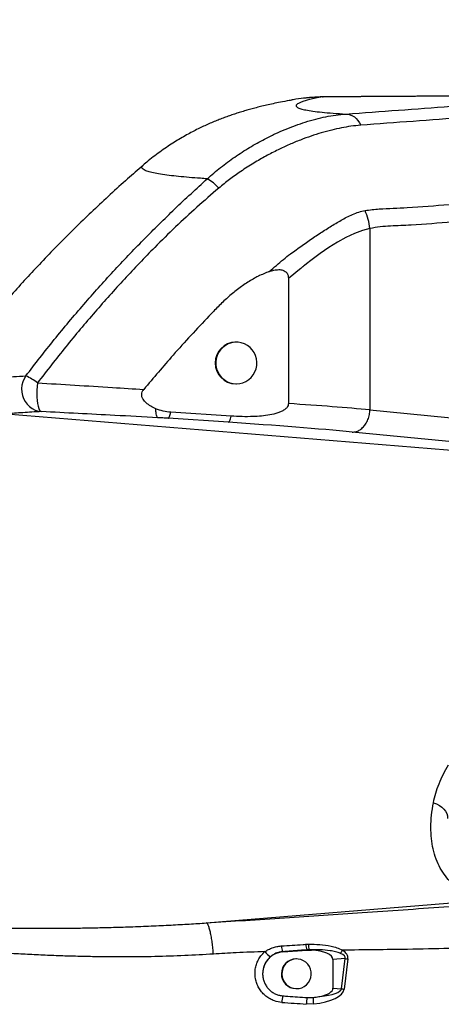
# Model space of a CAD drawing. Extents: x 0 to 16820, y 0 to 11880.
# Tile 25 of 77: x 7088 to 7371, y 6662 to 7325. Entities that reach past the tile are written whole.
import ezdxf

# ---------------------------------------------------------------- set-up
doc = ezdxf.new("R2010")
doc.units = 0
doc.header["$LTSCALE"] = 20
doc.layers.get('0').update_dxf_attribs({"linetype": 'CONTINUOUS'})
doc.styles.add('SLDTEXTSTYLE0', font='TXT', dxfattribs={"width": 0.605})
doc.dimstyles.new('SLDDIMSTYLE1', dxfattribs={"dimtxt": 100, "dimasz": 100, "dimexe": 0, "dimexo": 0.0625, "dimgap": 25, "dimtad": 1, "dimdec": 4, "dimlfac": 20, "dimzin": 12, "dimtxsty": 'SLDTEXTSTYLE0', "dimsah": 1, "dimcen": 0.09, "dimazin": 3, "dimtfac": 1, "dimtofl": 0, "dimtmove": 0, "dimatfit": 3, "dimtolj": 1, "dimtzin": 12})

# ---------------------------------------------------------------- blocks, each defined once
blk = doc.blocks.new('_D_2')
at = {"color": 7, "linetype": 'CONTINUOUS'}
for p, q in [((4317.75, 7120.33), (3817.21, 7208.59)), ((7831.16, 6507.87), (11826.43, 6507.87))]:
    blk.add_line(p, q, dxfattribs=at)
blk.add_arc((7791.16, 6507.87), 4005.26, 0, 170, dxfattribs=at)
for points in [[(3846.75, 7203.38), (3880.08, 7298.85), (3850.61, 7304.42)], [(11796.43, 6507.87), (11810.18, 6608.05), (11780.18, 6607.68)]]:
    blk.add_solid(points, dxfattribs=at)
at = {"color": 7, "linetype": 'CONTINUOUS', "insert": (8009.94, 10638.69), "char_height": 100, "attachment_point": 1, "rotation": 355, "style": 'SLDTEXTSTYLE0'}
blk.add_mtext('170°', dxfattribs=at)

msp = doc.modelspace()

# ---------------------------------------------------------------- linework, layer by layer
at = {"color": 8, "linetype": 'CONTINUOUS'}
for p, q in [((7291.1604916, 7272.8770471), (7291.5740286, 7272.8955841)), ((7323.1219922, 7184.2969156), (7323.1219922, 7062.3406864)), ((7078.6596214, 7059.615264), (7465.7964681, 7028.0331469)), ((7227.8914725, 7053.9702869), (7187.3035108, 7056.6346145)), ((7213.0198752, 6717.0889324), (7389.6138345, 6731.4952261)), ((7279.8487817, 6702.6945895), (7281.7471896, 6702.7632839)), ((7282.375065, 6698.9820397), (7280.797032, 6698.9221371)), ((7306.5270458, 6693.1422895), (7298.220632, 6692.5161428)), ((7303.9501582, 6672.7952308), (7306.5270458, 6693.1422895)), ((7308.2459544, 6692.8806103), (7305.669037, 6672.5335515)), ((7298.220632, 6673.2271409), (7303.9501582, 6672.7952308)), ((7285.1211702, 6662.5710076), (7280.276743, 6662.4789036))]:
    msp.add_line(p, q, dxfattribs=at)
at = {"color": 7, "linetype": 'CONTINUOUS'}
for p, q in [((7170.4564367, 7226.7901397), (7170.4666887, 7226.7981267)), ((7268.2804142, 7150.6804323), (7268.2804142, 7066.5698743)), ((7233.2779442, 7107.8716612), (7232.8086768, 7107.8716612)), ((7232.8086768, 7079.8716641), (7233.2779442, 7079.8716641)), ((7229.710785, 7058.0867625), (7189.1228234, 7060.7510901)), ((7264.5167981, 6697.6053512), (7280.9087311, 6698.7658835)), ((7280.9087311, 6698.7658835), (7283.6989437, 6698.7957901)), ((7273.7643992, 6692.8716398), (7273.4515344, 6692.8716398)), ((7298.220632, 6692.5161428), (7298.220632, 6673.2271409)), ((7273.2722436, 6672.8732831), (7273.4515344, 6672.8716439)), ((7273.4515344, 6672.8716439), (7273.7643992, 6672.8716439)), ((7280.9033667, 6666.8565071), (7284.9899803, 6666.9345147))]:
    msp.add_line(p, q, dxfattribs=at)
at = {"color": 8, "linetype": 'CONTINUOUS', "flags": 128}
for points in [[(7306.9847797, 7261.3676286), (7308.4387456, 7261.2604595), (7309.8787044, 7260.8911491), (7311.2792646, 7260.266254), (7312.6157199, 7259.3967414), (7313.8645564, 7258.2979894), (7315.0037204, 7256.9893098), (7316.0131847, 7255.4937697), (7316.8751274, 7253.8378334)], [(7323.1219922, 7184.2969156), (7318.0763994, 7183.0129719), (7312.6887058, 7181.0181237), (7306.9854354, 7178.3502198), (7301.2588297, 7175.1486755), (7298.3747994, 7173.3643508), (7295.4707419, 7171.4912749), (7292.54925, 7169.529388), (7289.612857, 7167.4786902), (7283.2832609, 7162.8459192), (7280.4272448, 7160.6424547), (7279.080597, 7159.5689154), (7278.428105, 7159.0392089), (7278.107134, 7158.776114), (7277.9479896, 7158.6450434), (7277.8687154, 7158.5795975), (7277.8291975, 7158.5469342), (7277.8094088, 7158.5305429), (7277.799574, 7158.522377), (7277.7946268, 7158.5183239), (7277.7921234, 7158.5162974), (7277.7909313, 7158.5152841), (7277.7902757, 7158.5147476), (7277.7899777, 7158.5145092), (7277.7898585, 7158.51439), (7277.7897392, 7158.5142708), (7277.7897392, 7158.5142708), (7277.7896796, 7158.5142708), (7277.7896796, 7158.5142708), (7277.7896796, 7158.5142112), (7277.3213659, 7158.1252909), (7276.5760099, 7157.5051046), (7274.650601, 7155.9070444), (7271.8916212, 7153.6316371), (7268.2785069, 7150.6788826)], [(7091.6938459, 7085.1861334), (7090.5157601, 7083.2502342), (7089.6345054, 7081.1458922), (7089.0707647, 7078.9228177), (7088.8379489, 7076.6334629), (7088.9414226, 7074.3318296), (7089.3788611, 7072.0722175), (7090.1398336, 7069.9079728), (7091.2065183, 7067.8900576), (7092.5536429, 7066.0661555), (7094.149438, 7064.4792414), (7095.9563528, 7063.1668067), (7097.9315911, 7062.1598459), (7100.028721, 7061.4820218), (7102.1981512, 7061.1493683)], [(7099.5310818, 7080.4855919), (7099.2805635, 7078.0702925), (7099.1338764, 7075.6017661), (7099.0949546, 7073.1471277), (7099.1648709, 7070.7731939), (7099.3417774, 7068.5445166), (7099.6207272, 7066.521833), (7099.9942695, 7064.7600985), (7100.452212, 7063.3072949), (7100.9820377, 7062.2028804), (7101.5693222, 7061.477015), (7102.1981512, 7061.1493683)], [(7227.8914725, 7053.9702869), (7228.1125461, 7054.0691114), (7228.3392225, 7054.2929864), (7228.5697137, 7054.6400643), (7228.8020526, 7055.1074839), (7229.0342723, 7055.6911922), (7229.2644058, 7056.3863612), (7229.4905459, 7057.1871496), (7229.710785, 7058.0867625)], [(7323.1219922, 7062.3406864), (7402.8194522, 7054.4856882), (7465.4388701, 7048.3139253)], [(7453.5716449, 7033.3504176), (7373.8742148, 7041.2054158), (7311.2547969, 7047.3771787)], [(7365.7802616, 6798.002342), (7367.8644274, 6797.1695161), (7369.7676336, 6796.1502171), (7371.4440142, 6794.9690318), (7372.8531872, 6793.6543918), (7373.9611779, 6792.2380364), (7374.7412537, 6790.7540596), (7375.1746093, 6789.2382837), (7375.2508138, 6787.7272463), (7375.2023851, 6787.2723437)]]:
    msp.add_lwpolyline(points, dxfattribs=at)
at = {"color": 7, "linetype": 'CONTINUOUS', "flags": 128}
for points in [[(7233.2779442, 7079.8716641), (7235.4960715, 7080.0529218), (7237.6567398, 7080.5921054), (7239.7039806, 7081.4752674), (7241.5848051, 7082.6794601), (7243.2505165, 7084.1735101), (7244.6579014, 7085.9187341), (7245.7705413, 7087.8699518), (7246.5596472, 7089.9766183), (7247.0047747, 7092.1841359), (7247.0944201, 7094.4353438), (7246.8261396, 7096.6720081), (7246.2070261, 7098.8361335), (7245.2530538, 7100.8716321), (7243.9889585, 7102.725873), (7242.4474035, 7104.3508148), (7240.6683837, 7105.7043171), (7238.6979734, 7106.7513323), (7236.5871345, 7107.4647999), (7234.3906437, 7107.8262425), (7232.1653043, 7107.8262425), (7229.9688135, 7107.4647999), (7227.8579746, 7106.7513323), (7225.8875643, 7105.7043171), (7224.1085445, 7104.3508148), (7222.5669895, 7102.725873), (7221.3028942, 7100.8716321), (7220.3489219, 7098.8361335), (7219.7298084, 7096.6720081), (7219.4615279, 7094.4353438), (7219.5511733, 7092.1841359), (7219.9963008, 7089.9766183), (7220.7854067, 7087.8699518), (7221.8980466, 7085.9187341), (7223.3054315, 7084.1735101), (7224.9711429, 7082.6794601), (7226.8519674, 7081.4752674), (7228.8992082, 7080.5921054), (7231.0598766, 7080.0529218), (7233.2779442, 7079.8716641)], [(7273.5851084, 6672.8732831), (7275.4572903, 6673.0196125), (7277.2682582, 6673.5220349), (7278.9525663, 6674.3623561), (7280.4493581, 6675.5102372), (7281.7045723, 6676.9241786), (7282.6727902, 6678.5530693), (7283.3190237, 6680.3380496), (7283.6199676, 6682.2145975), (7283.5646545, 6684.1148979), (7283.1551706, 6685.9702564), (7282.4062382, 6687.7136326), (7281.3450371, 6689.2819947), (7280.0097738, 6690.6186736), (7278.4488474, 6691.6753596), (7276.7185842, 6692.4138463), (7274.881569, 6692.8074605), (7273.0041419, 6692.8419715), (7271.1542522, 6692.5161279), (7269.398657, 6691.8417013), (7267.8008352, 6690.8430702), (7266.4186035, 6689.55634), (7265.3017913, 6688.0280024), (7264.4909297, 6686.313296), (7264.0151654, 6684.4742096), (7263.8917838, 6682.5772024), (7264.1252552, 6680.6908197), (7264.7070562, 6678.883279), (7265.6162654, 6677.2198773), (7266.8199216, 6675.7607407), (7268.2746326, 6674.5586193), (7269.9277078, 6673.65695), (7271.719483, 6673.0883217), (7273.5851084, 6672.8732831)]]:
    msp.add_lwpolyline(points, dxfattribs=at)
at = {"color": 7, "linetype": 'CONTINUOUS'}
for centre, radius, start, end in [((7791.1647235, 6507.8716374), 3487, 190, 170), ((7791.1647235, 6507.8716374), 1348, 190, 170), ((7232.9391272, 7093.8716626), 14.0006063, 90.5338601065, 269.4661398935), ((7265.6070921, 6683.0119337), 14.6340895, 94.2727072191, 165.200287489), ((7273.5478633, 6682.8707941), 10.0013096, 90.5518601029, 268.4208225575)]:
    msp.add_arc(centre, radius, start, end, dxfattribs=at)
at = {"color": 8, "linetype": 'CONTINUOUS'}
for centre, radius, start, end in [((7199.9266357, 7192.8965213), 28.4486474, 40.9446278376, 61.1892693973), ((7075.0542638, 7048.5590748), 40.2295552, 52.524022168, 65.5678192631), ((7273.056675, 6701.8738511), 9.5719608, 181.4926892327, 205.5617401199), ((7288.6720725, 6702.9070243), 8.8258478, 181.379220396, 206.840086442), ((7280.2300371, 6698.398765), 0.7716227, 28.4097985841, 42.7089621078), ((7290.9699977, 6702.3519791), 9.2319749, 177.4465018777, 201.4093729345), ((7335.4526857, 6679.4685147), 36.4106059, 147.9462786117, 151.9085849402), ((7265.7480711, 6707.9874278), 16.6967354, 217.6286839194, 234.9472014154), ((7263.7803331, 6697.2005927), 0.8403631, 28.7930339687, 40.2622392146), ((7316.0670982, 6750.0322183), 57.6842837, 260.4804627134, 262.2075307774), ((7313.4946918, 6729.713704), 57.7131763, 260.480761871, 262.2069360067), ((7285.7193733, 6662.7087069), 21.8644058, 165.9173133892, 177.6341501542), ((7302.4110844, 6661.5441761), 22.1540692, 166.1258356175, 177.581850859), ((7305.0102278, 6665.3527023), 20.0826402, 175.4824093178, 187.9617742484)]:
    msp.add_arc(centre, radius, start, end, dxfattribs=at)
for centre, major_axis, ratio, start_param, end_param in [((7206.1054006, 7065.1355196), (159.9997495, -8.7004091), 0.0325421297, 0.7522611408, 1.1734607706), ((7205.2085029, 7050.1720589), (144.9996637, -8.7024088), 0.0358855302, 0.752645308, 1.4158704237), ((7281.174946, 6691.5138923), (9.3841452, 0.5505719), 0.7977853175, 1.2520141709, 1.3959280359), ((7273.5232087, 6690.7342935), (34.7415976, 3.1295536), 0.3580889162, 6.2048422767, 6.715894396), ((7274.3043091, 6690.9959733), (32.2715509, 2.7366291), 0.2313926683, 6.2051691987, 6.716221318), ((7271.4848125, 6674.639279), (34.2142705, -1.7685456), 0.3641953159, 5.1410783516, 6.2560703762), ((7272.2659129, 6674.9009588), (31.7072665, -1.9084927), 0.2356538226, 5.2991406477, 6.2566962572), ((6241.9150289, 6744.9842973), (2700.4133156, -190.5514908), 0.0036865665, 5.1007651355, 5.1073364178)]:
    msp.add_ellipse(centre, major_axis=major_axis, ratio=ratio, start_param=start_param, end_param=end_param, dxfattribs=at)
at = {"color": 7, "linetype": 'CONTINUOUS'}
for centre, major_axis, start_param, end_param in [((7277.5500736, 6691.240644), (20.6637135, 1.4683596), 6.2574659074, 7.5262214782), ((7277.5500736, 6674.5026308), (20.6637135, -1.4683596), 5.3513490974, 6.3089047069)]:
    msp.add_ellipse(centre, major_axis=major_axis, ratio=0.3620199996, start_param=start_param, end_param=end_param, dxfattribs=at)
for points, knots in [([(7270.2342545, 7270.730803), (7269.7656534, 7270.6494326), (7267.3232858, 7270.2253267), (7263.2999959, 7269.4344562), (7258.2321336, 7268.3927181), (7253.7729094, 7267.4023149), (7249.6689941, 7266.4279782), (7245.8630772, 7265.4634183), (7242.2551923, 7264.490276), (7238.7755175, 7263.4932628), (7235.3733807, 7262.4592318), (7232.0106718, 7261.3760973), (7228.6567935, 7260.2323393), (7225.2869398, 7259.0161244), (7221.8798515, 7257.7149093), (7218.4166911, 7256.315579), (7214.8811795, 7254.8037197), (7211.2584586, 7253.1637268), (7207.5366014, 7251.3787724), (7203.7083049, 7249.4323271), (7199.7690202, 7247.3072302), (7195.7170597, 7244.9852216), (7191.5516626, 7242.4471935), (7187.2780477, 7239.6738237), (7182.906145, 7236.6506765), (7178.456339, 7233.3569098), (7174.2792399, 7230.0780609), (7171.6276441, 7227.8033873), (7170.4522644, 7226.7950869)], [0, 0, 0, 0, 0.0224153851, 0.1168298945, 0.1925119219, 0.2597132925, 0.3176835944, 0.3687569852, 0.4145343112, 0.4561559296, 0.4944685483, 0.5301250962, 0.5636493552, 0.5954741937, 0.6259674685, 0.6554498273, 0.6842056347, 0.7124908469, 0.7405381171, 0.7685433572, 0.7966423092, 0.8250129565, 0.8538045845, 0.8831380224, 0.913099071, 0.9437364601, 0.9750599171, 1, 1, 1, 1]), ([(7280.2362715, 7272.1527911), (7279.6460173, 7272.0988673), (7276.8813052, 7271.8462918), (7273.5114129, 7271.3755628), (7270.6647589, 7270.8003779), (7270.2375327, 7270.7140541)], [0, 0, 0, 0, 0.1874607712, 0.8780540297, 1, 1, 1, 1]), ([(7291.5222024, 7272.898624), (7290.3033869, 7272.8702415), (7287.9335114, 7272.8150545), (7284.3198814, 7272.5741363), (7281.836697, 7272.3755839), (7280.5375863, 7272.2205641), (7280.4326688, 7272.2080446)], [0, 0, 0, 0, 0.34678910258, 0.6742997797, 0.97369611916, 1, 1, 1, 1]), ([(7467.2610139, 7265.7534576), (7467.1456449, 7265.9669735), (7466.7321015, 7266.7323277), (7465.826485, 7267.8935884), (7464.6061837, 7269.1972347), (7463.3113994, 7270.2778472), (7462.0172136, 7271.1456351), (7460.778078, 7271.811648), (7459.6359381, 7272.3059581), (7458.6036365, 7272.6659811), (7457.6678764, 7272.9288133), (7456.7926725, 7273.1261323), (7455.9213536, 7273.2817209), (7454.96092, 7273.4142663), (7453.6829021, 7273.5436453), (7452.1066297, 7273.648085), (7450.1301867, 7273.7305972), (7448.0530992, 7273.7833494), (7445.8930943, 7273.8155688), (7443.5570418, 7273.8311734), (7440.8310477, 7273.8307176), (7437.4596507, 7273.8160278), (7432.2170356, 7273.7819545), (7412.2715641, 7273.6610994), (7378.1770652, 7273.4537478), (7340.54476, 7273.2227127), (7316.1793242, 7273.0753358), (7305.7505994, 7273.0139005), (7300.5023088, 7272.9882657), (7296.6922665, 7272.9581758), (7293.9279046, 7272.9301053), (7292.1896897, 7272.9037542), (7291.5760552, 7272.8944516)], [0, 0, 0, 0, 0.0024551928, 0.0088007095, 0.0149144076, 0.0207746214, 0.0263423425, 0.0315887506, 0.0365715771, 0.0414887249, 0.0466094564, 0.0522474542, 0.0588922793, 0.0672788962, 0.0788397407, 0.0978905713, 0.1159328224, 0.1329798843, 0.1480875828, 0.162942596, 0.1784025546, 0.1968723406, 0.2198407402, 0.2645523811, 0.5273136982, 0.7841836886, 0.887183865, 0.9307070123, 0.9577496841, 0.9756096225, 0.9913895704, 1, 1, 1, 1]), ([(7170.5366646, 7226.7167664), (7167.0509271, 7223.7470559), (7155.6170738, 7214.0058652), (7137.1225178, 7196.8037148), (7115.1872017, 7175.343856), (7094.431081, 7153.6107043), (7074.8941352, 7131.8519448), (7056.5455134, 7110.119349), (7039.3378046, 7088.4772331), (7023.1285913, 7066.8422884), (7007.224799, 7044.3172108), (6991.7105906, 7020.9397167), (6976.7341714, 6996.721336), (6965.2401891, 6977.123858), (6958.980932, 6965.476807), (6957.089213, 6961.956749)], [0, 0, 0, 0, 0.04017196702, 0.13177136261, 0.22150393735, 0.30936978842, 0.39536862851, 0.47801477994, 0.55886012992, 0.63790462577, 0.7151483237, 0.80073840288, 0.88400328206, 0.96494261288, 1, 1, 1, 1]), ([(7255.326358, 7155.3812719), (7256.3716835, 7155.7201107), (7258.4582975, 7156.3964798), (7261.5919066, 7156.7989498), (7264.2496915, 7156.5453659), (7266.2101777, 7155.6294183), (7267.4122305, 7154.3657333), (7268.1616625, 7152.6491546), (7268.236564, 7151.3949983), (7268.279699, 7150.6727434)], [0, 0, 0, 0, 0.19778680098, 0.39480972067, 0.56672107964, 0.67184842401, 0.77771088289, 0.8719861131, 1, 1, 1, 1]), ([(7255.3387557, 7155.3943253), (7252.8790642, 7154.4138106), (7247.9243911, 7152.4387134), (7240.8458689, 7148.2552239), (7233.9408688, 7143.3995369), (7227.253808, 7137.8487736), (7220.9081728, 7131.8069739), (7212.7989142, 7123.2242771), (7202.6280963, 7112.4594618), (7187.8921781, 7096.1261771), (7177.5492915, 7083.8312191), (7171.0306679, 7076.0822988)], [0, 0, 0, 0, 0.0681768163, 0.1373317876, 0.2110149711, 0.2851763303, 0.3604049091, 0.4358298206, 0.588094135, 0.7403955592, 1, 1, 1, 1]), ([(7179.036585, 7063.1285405), (7177.9117788, 7063.6809543), (7175.6660571, 7064.783871), (7172.7540322, 7066.8480915), (7170.7088769, 7069.0210637), (7169.7266707, 7071.0784033), (7169.5324675, 7072.8343298), (7169.946499, 7074.57259), (7170.6483877, 7075.5499723), (7171.0306679, 7076.0822988)], [0, 0, 0, 0, 0.2117556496, 0.4227788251, 0.5999722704, 0.7080100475, 0.799296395, 0.890687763, 1, 1, 1, 1]), ([(7189.1228234, 7060.7510901), (7187.4149219, 7060.916558), (7183.9485396, 7061.2523943), (7180.6897533, 7062.4966299), (7179.036585, 7063.1278253)], [0, 0, 0, 0, 0.4927043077, 1, 1, 1, 1]), ([(7268.2804142, 7066.5698743), (7268.2265295, 7066.1053728), (7268.1191127, 7065.1794106), (7267.1826484, 7063.6908199), (7265.6017022, 7062.326503), (7263.4654395, 7061.1571799), (7260.1902162, 7059.9076224), (7255.7441176, 7058.8057033), (7250.1573767, 7058.0999944), (7243.9384447, 7057.7624741), (7237.1151906, 7057.6875338), (7232.1790539, 7057.953679), (7229.710785, 7058.0867625)], [0, 0, 0, 0, 0.0328564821, 0.0654978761, 0.1223571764, 0.1808307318, 0.2394788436, 0.3739490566, 0.5091168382, 0.644247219, 0.8221091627, 1, 1, 1, 1]), ([(7251.4584933, 6686.7500788), (7251.2811142, 6685.9313079), (7250.9263546, 6684.2937604), (7250.9137739, 6681.7663508), (7251.2982728, 6679.2777874), (7252.0898731, 6676.8854154), (7253.2729762, 6674.6661471), (7254.8005402, 6672.6760042), (7256.6416144, 6670.9835393), (7258.7285281, 6669.6241855), (7261.0116133, 6668.655723), (7262.9712696, 6668.1746252), (7264.1502291, 6668.0630441), (7264.5120894, 6668.0287963)], [0, 0, 0, 0, 0.0959336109, 0.1918678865, 0.2878371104, 0.3838056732, 0.4797975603, 0.5757855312, 0.6715206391, 0.7672517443, 0.8625318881, 0.9578066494, 1, 1, 1, 1]), ([(7264.5120894, 6668.0287963), (7264.5701642, 6668.0246439), (7265.7122034, 6667.9429858), (7271.1758394, 6667.5523502), (7276.5815598, 6667.1656606), (7280.9033667, 6666.8565071)], [0, 0, 0, 0, 0.0106285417, 0.2090097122, 1, 1, 1, 1]), ([(7284.9899803, 6666.9345147), (7286.2148645, 6667.0954224), (7287.7057579, 6667.2912746), (7289.1828368, 6667.5720095), (7289.4463812, 6667.622099)], [0, 0, 0, 0, 0.8215773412, 1, 1, 1, 1])]:
    msp.add_open_spline(points, degree=3, knots=knots, dxfattribs=at)
at = {"color": 8, "linetype": 'CONTINUOUS'}
for points, knots in [([(7291.1604916, 7272.8770471), (7289.5812362, 7272.5687907), (7286.4224339, 7271.952221), (7282.5494442, 7271.0610364), (7279.307521, 7270.1934699), (7276.7691613, 7269.3528116), (7274.9299881, 7268.5395765), (7273.6831907, 7267.6692483), (7273.3433637, 7266.7558566), (7274.2439143, 7265.8150471), (7276.4045381, 7264.9313067), (7279.843876, 7264.0993305), (7284.5813768, 7263.3214245), (7290.6842873, 7262.6018415), (7298.000296, 7261.9421456), (7303.9906842, 7261.5590874), (7306.9847797, 7261.3676286)], [0, 0, 0, 0, 0.0591861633, 0.1183832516, 0.1775692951, 0.2371572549, 0.2967566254, 0.356344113, 0.4358732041, 0.5154564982, 0.5950408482, 0.6745716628, 0.7559010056, 0.8372889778, 0.918674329, 1, 1, 1, 1]), ([(7291.1604916, 7272.8770471), (7289.1601308, 7272.8217661), (7285.6972123, 7272.7260665), (7281.8578286, 7272.3230179), (7280.2362715, 7272.1527911)], [0, 0, 0, 0, 0.57765170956, 1, 1, 1, 1]), ([(7306.9847797, 7261.3676286), (7330.4751273, 7263.1188356), (7365.7105839, 7265.7456414), (7406.7385371, 7268.8093241), (7426.6496713, 7270.2883125), (7436.5528389, 7271.0289553), (7441.6514095, 7271.4551625), (7445.692418, 7271.8340648), (7448.9182421, 7272.1874333), (7451.5259024, 7272.5355486), (7453.256225, 7272.8672929), (7453.8502496, 7273.1534515), (7453.420303, 7273.3795282), (7452.1633273, 7273.5515768), (7450.0846163, 7273.6820785), (7447.0012279, 7273.7754099), (7443.285037, 7273.8164992), (7436.6718504, 7273.8018644), (7426.2510462, 7273.7237573), (7407.3031168, 7273.616603), (7376.9349587, 7273.4272581), (7344.2623298, 7273.2307514), (7317.9610964, 7273.070453), (7304.8113712, 7272.989894), (7297.4170139, 7272.9525704), (7293.2476894, 7272.9022419), (7291.1604916, 7272.8770471)], [0, 0, 0, 0, 0.1931444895, 0.2897162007, 0.3380062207, 0.3561508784, 0.3713927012, 0.3868228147, 0.4016470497, 0.4166337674, 0.4348682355, 0.4526323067, 0.4676866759, 0.4829124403, 0.4977180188, 0.5126868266, 0.5309539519, 0.542746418, 0.5782615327, 0.6256206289, 0.7203383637, 0.8601486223, 0.9300536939, 0.965006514, 0.9824819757, 1, 1, 1, 1]), ([(7467.2408675, 7265.7418347), (7467.2639618, 7265.6989399), (7467.3206923, 7265.5935702), (7466.6663246, 7265.3993312), (7465.3975374, 7265.1645021), (7463.4945727, 7264.9086029), (7460.9619628, 7264.6333272), (7457.9068339, 7264.3429178), (7454.2717023, 7264.0466683), (7450.2555012, 7263.7285236), (7445.4828364, 7263.4149147), (7436.7302762, 7262.7955034), (7417.1991214, 7261.3070591), (7387.8987913, 7259.1438361), (7352.0875504, 7256.4679218), (7328.6125937, 7254.7145289), (7316.8751274, 7253.8378334)], [0, 0, 0, 0, 0.0206587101, 0.0507473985, 0.0801358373, 0.1097313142, 0.139566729, 0.1696152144, 0.1977802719, 0.2269580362, 0.256362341, 0.286754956, 0.3797787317, 0.592689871, 0.7963451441, 1, 1, 1, 1]), ([(7213.6365448, 7217.8236938), (7216.622162, 7220.4110314), (7222.592122, 7225.5846021), (7232.2436911, 7232.5938968), (7242.1400119, 7239.0219647), (7251.2064209, 7244.1250246), (7259.2027889, 7248.0768342), (7266.1338432, 7251.1333113), (7272.9635079, 7253.7897435), (7279.8893115, 7256.1262602), (7286.6826716, 7258.0689952), (7293.3807575, 7259.5976201), (7300.0893979, 7260.746182), (7304.6863447, 7261.160482), (7306.9847797, 7261.3676286)], [0, 0, 0, 0, 0.0985209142, 0.1969997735, 0.2982366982, 0.3994764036, 0.4689317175, 0.538381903, 0.6096277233, 0.6808795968, 0.7601538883, 0.8394996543, 0.9197511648, 1, 1, 1, 1]), ([(7316.8751274, 7253.8378334), (7314.6906015, 7253.6348674), (7310.3171261, 7253.2285243), (7303.9136112, 7252.0752025), (7297.4579366, 7250.6150686), (7290.5492598, 7248.8597758), (7283.5220853, 7246.6078049), (7276.3522846, 7243.9865767), (7268.9076686, 7240.9019987), (7261.1690054, 7237.2940985), (7253.1264224, 7233.1446717), (7244.7618219, 7228.2845215), (7236.519841, 7223.0649066), (7228.5839727, 7217.4533311), (7223.8048993, 7213.511075), (7221.4151298, 7211.5397549)], [0, 0, 0, 0, 0.0777882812, 0.1557340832, 0.2339744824, 0.3126546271, 0.3848693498, 0.4580698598, 0.5312816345, 0.6054491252, 0.6840076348, 0.7630620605, 0.849043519, 0.9245144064, 1, 1, 1, 1]), ([(7213.6365448, 7217.8236938), (7212.1204158, 7217.9226153), (7207.8617045, 7218.2004795), (7201.3129147, 7218.7054056), (7194.2907473, 7219.3526533), (7187.7992208, 7220.0874839), (7182.1022943, 7220.8979753), (7177.322996, 7221.7898457), (7173.6625651, 7222.7334112), (7171.2159484, 7223.6969112), (7169.858376, 7224.6716776), (7169.5572579, 7225.6333806), (7169.8621679, 7226.3437074), (7170.3764552, 7226.7300552), (7170.4564367, 7226.7901397)], [0, 0, 0, 0, 0.0464651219, 0.1305176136, 0.2206930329, 0.3109513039, 0.411262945, 0.5116846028, 0.6127062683, 0.7138381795, 0.8057998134, 0.8978452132, 0.9841129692, 1, 1, 1, 1]), ([(7091.6938459, 7085.1861334), (7098.0125902, 7093.359419), (7110.6569059, 7109.7148206), (7130.3224222, 7133.074586), (7150.3548311, 7155.4897272), (7170.8053439, 7176.9192808), (7191.8623678, 7197.7779872), (7206.3784969, 7211.1418019), (7213.6365448, 7217.8236938)], [0, 0, 0, 0, 0.1714960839, 0.3431774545, 0.5070616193, 0.6709455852, 0.8354731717, 1, 1, 1, 1]), ([(7221.4151298, 7211.5397549), (7216.4915608, 7207.2750382), (7206.6435555, 7198.7448534), (7192.282021, 7185.4489097), (7175.9513066, 7169.3901185), (7157.8701129, 7150.3744063), (7137.9028084, 7128.0469414), (7118.3483704, 7104.8212404), (7105.8057685, 7088.6003939), (7099.5310818, 7080.4855919)], [0, 0, 0, 0, 0.10922477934, 0.21846880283, 0.3276850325, 0.4925365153, 0.65739083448, 0.82860293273, 1, 1, 1, 1]), ([(7319.8640917, 7196.454773), (7323.0327452, 7196.8648074), (7329.3739598, 7197.6853818), (7338.7820338, 7197.9342156), (7354.4199371, 7198.7213176), (7381.4719712, 7201.0483091), (7410.2426678, 7202.9017012), (7434.4508276, 7205.0133168), (7448.9640286, 7206.4918079), (7458.666508, 7206.9050331), (7463.5168289, 7207.1116066)], [0, 0, 0, 0, 0.0653588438, 0.1307982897, 0.1962370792, 0.3924089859, 0.6961939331, 0.7974745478, 0.8987564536, 1, 1, 1, 1]), ([(7255.3328549, 7155.3869343), (7256.9448005, 7156.7735297), (7260.1271067, 7159.5109492), (7264.8472094, 7163.5102755), (7270.575476, 7168.1251464), (7277.5936, 7172.7770024), (7285.0875454, 7178.3429651), (7292.6846336, 7183.2427355), (7300.1415129, 7187.8270203), (7306.3220148, 7191.4767251), (7311.4929315, 7193.9676831), (7315.6747338, 7195.5738002), (7318.455846, 7196.1586354), (7319.8640917, 7196.454773)], [0, 0, 0, 0, 0.0748631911, 0.1477950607, 0.2199512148, 0.3368837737, 0.451596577, 0.5664101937, 0.6814580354, 0.7979292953, 0.8640381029, 0.9311542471, 1, 1, 1, 1]), ([(7323.1219922, 7184.2969156), (7322.8103579, 7186.3924682), (7322.1870911, 7190.5835621), (7320.6384235, 7194.4977062), (7319.8640917, 7196.454773)], [0, 0, 0, 0, 0.5000013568, 1, 1, 1, 1]), ([(7465.4388701, 7195.2366925), (7460.6062466, 7195.0237568), (7450.9393326, 7194.5978119), (7436.4651314, 7193.140781), (7412.3310133, 7191.046546), (7383.7695273, 7189.2123169), (7357.7476623, 7186.9482304), (7343.876366, 7186.2525377), (7336.9352644, 7186.0502167), (7329.9971915, 7185.6177883), (7325.4125783, 7184.7369861), (7323.1219922, 7184.2969156)], [0, 0, 0, 0, 0.1017523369, 0.2035397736, 0.3053266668, 0.6106192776, 0.805247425, 0.8539646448, 0.902724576, 0.951398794, 1, 1, 1, 1]), ([(7067.9222022, 7083.6438632), (7070.4262375, 7083.841792), (7075.2657947, 7084.2243296), (7083.2125367, 7084.7370689), (7088.8662663, 7085.03642), (7091.6938459, 7085.1861334)], [0, 0, 0, 0, 0.34893317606, 0.67438428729, 1, 1, 1, 1]), ([(7099.5310818, 7080.4855919), (7107.8726513, 7079.9870012), (7124.5680545, 7078.9890867), (7148.4433933, 7077.5186023), (7163.9912473, 7076.5299289), (7171.0306679, 7076.0822988)], [0, 0, 0, 0, 0.3533527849, 0.7072250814, 1, 1, 1, 1]), ([(7180.3902661, 7057.0505357), (7180.2350387, 7057.1697129), (7179.924581, 7057.4080695), (7179.5364467, 7058.6677822), (7179.2304638, 7060.5215472), (7179.0897556, 7062.1729777), (7179.0386009, 7063.0920824), (7179.036585, 7063.1283021)], [0, 0, 0, 0, 0.24745971, 0.4949240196, 0.7423881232, 0.9898481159, 1, 1, 1, 1]), ([(7102.1981512, 7061.1493683), (7100.0375963, 7061.0357779), (7095.7158344, 7060.8085626), (7089.6823048, 7060.4354839), (7083.9465344, 7060.0411445), (7080.4220965, 7059.7572379), (7078.6596214, 7059.615264)], [0, 0, 0, 0, 0.2498138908, 0.4997031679, 0.7498152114, 1, 1, 1, 1]), ([(7180.3902661, 7057.0505357), (7170.7697848, 7057.5713163), (7152.8154929, 7058.5432268), (7126.7378861, 7059.9079998), (7110.3819871, 7060.7353803), (7102.1981512, 7061.1493683)], [0, 0, 0, 0, 0.365796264, 0.6826698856, 1, 1, 1, 1]), ([(7187.3035108, 7056.6346145), (7186.7222528, 7056.6722743), (7185.5630643, 7056.7473782), (7183.2483796, 7056.8899725), (7181.5286593, 7056.9866169), (7180.3902064, 7057.0505953)], [0, 0, 0, 0, 0.253702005, 0.5059515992, 1, 1, 1, 1]), ([(7187.3035108, 7056.6346145), (7187.4593512, 7056.7131993), (7187.7710308, 7056.8703683), (7188.2467996, 7057.779278), (7188.703822, 7059.0500046), (7188.9831566, 7060.184063), (7189.1228234, 7060.7510901)], [0, 0, 0, 0, 0.2629699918, 0.5259376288, 0.7629697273, 1, 1, 1, 1]), ([(7311.2547969, 7047.3771787), (7312.0176387, 7047.4199777), (7313.594066, 7047.5084226), (7315.9648499, 7048.5271538), (7318.2329168, 7050.2502578), (7320.2417999, 7052.7043118), (7321.7902474, 7055.7069439), (7322.8133967, 7059.0012398), (7323.0214265, 7061.2524209), (7323.1219922, 7062.3406864)], [0, 0, 0, 0, 0.1307931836, 0.2702866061, 0.4156845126, 0.5633548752, 0.716124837, 0.8627691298, 1, 1, 1, 1]), ([(7365.7802616, 6798.002342), (7366.2609581, 6800.1323346), (7367.2252872, 6804.4053304), (7369.5137278, 6810.8304819), (7372.3684052, 6817.2346073), (7374.7949033, 6821.3951827), (7376.0115181, 6823.4812415)], [0, 0, 0, 0, 0.246304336, 0.4941131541, 0.7463548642, 1, 1, 1, 1]), ([(7382.2003876, 6740.518654), (7380.7178993, 6741.6772856), (7377.6623915, 6744.0653028), (7373.7187581, 6748.5968419), (7370.2706106, 6753.9231246), (7367.5081526, 6760.0098007), (7365.5192844, 6766.706739), (7364.3305176, 6773.8897831), (7363.9555828, 6781.5030642), (7364.3415838, 6789.5526171), (7365.2995733, 6795.1791355), (7365.7802616, 6798.002342)], [0, 0, 0, 0, 0.1032127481, 0.2127283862, 0.3230898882, 0.4361351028, 0.5501082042, 0.660521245, 0.7717564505, 0.8854747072, 1, 1, 1, 1]), ([(7213.0198752, 6717.0889324), (7221.8097433, 6717.6698504), (7239.3941868, 6718.8319974), (7265.632029, 6720.5952825), (7291.8161461, 6722.3662308), (7318.3866036, 6724.1695103), (7345.3882276, 6725.9985719), (7372.8524798, 6727.8490681), (7391.25764, 6729.0694734), (7400.4574095, 6729.6794898)], [0, 0, 0, 0, 0.1398984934, 0.2798719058, 0.4199257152, 0.5600194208, 0.7067621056, 0.853425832, 1, 1, 1, 1]), ([(6939.4958292, 6723.4647966), (6944.7022343, 6722.7907971), (6955.3450188, 6721.4130268), (6971.6741819, 6719.6454887), (6988.6834084, 6718.0556302), (7005.2014422, 6716.7746164), (7020.3095584, 6715.8101496), (7034.1290682, 6715.0792928), (7047.9305254, 6714.4870873), (7062.5458049, 6714.0101261), (7077.1225132, 6713.6870703), (7090.5722635, 6713.5171697), (7102.7506593, 6713.4619946), (7114.1736083, 6713.4945859), (7125.5966519, 6713.604802), (7137.2372689, 6713.7971066), (7149.3254091, 6714.0831698), (7162.3418728, 6714.4877894), (7175.7489555, 6715.013256), (7189.002841, 6715.6467407), (7201.3208384, 6716.3277484), (7209.2243658, 6716.8419821), (7213.0198752, 6717.0889324)], [0, 0, 0, 0, 0.0571435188, 0.1168111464, 0.1790046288, 0.243517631, 0.2977532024, 0.3445204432, 0.394938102, 0.4490014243, 0.5047262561, 0.5547838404, 0.5965325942, 0.6383513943, 0.6801767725, 0.7219217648, 0.7661350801, 0.8128962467, 0.8648243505, 0.9133140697, 0.9583708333, 1, 1, 1, 1]), ([(7217.8116714, 6696.1210466), (7217.7078432, 6697.4077762), (7217.4945925, 6700.0505658), (7217.0340958, 6703.9252332), (7216.4690751, 6707.6252658), (7215.8120404, 6710.9194773), (7215.0999992, 6713.6160986), (7214.3741915, 6715.5641412), (7213.670012, 6716.7860962), (7213.2327665, 6716.9897668), (7213.0198752, 6717.0889324)], [0, 0, 0, 0, 0.117345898, 0.2410145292, 0.3692906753, 0.5000000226, 0.6307099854, 0.7589846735, 0.8826515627, 1, 1, 1, 1]), ([(7252.5245224, 6697.7933741), (7252.5245423, 6697.793389), (7253.2722586, 6698.3541774), (7254.8721818, 6699.281623), (7257.5008001, 6700.4524351), (7260.387342, 6701.2931431), (7262.4476287, 6701.5133266), (7263.4879624, 6701.6245073)], [0, 0, 0, 0, 0.00000623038, 0.23447296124, 0.47311151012, 0.73394972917, 1, 1, 1, 1]), ([(7263.4879624, 6701.6245073), (7268.3578463, 6701.9436935), (7273.8119572, 6702.3011716), (7279.2647011, 6702.6565252), (7279.8487817, 6702.6945895)], [0, 0, 0, 0, 0.8928831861, 1, 1, 1, 1]), ([(7280.797032, 6698.9221371), (7279.1567387, 6698.8040126), (7273.6987629, 6698.4109607), (7268.2399073, 6698.0183367), (7264.4216095, 6697.7437085)], [0, 0, 0, 0, 0.3005314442, 1, 1, 1, 1]), ([(7281.7471896, 6702.7632839), (7284.2760213, 6702.7293428), (7289.3596247, 6702.6611124), (7295.7595086, 6701.7941818), (7300.8808075, 6700.4750917), (7303.3655407, 6699.4057921), (7304.5928254, 6698.7921493), (7304.5928453, 6698.7921393)], [0, 0, 0, 0, 0.3251732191, 0.6536819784, 0.8254511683, 0.9999971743, 1, 1, 1, 1]), ([(7303.3313428, 6696.61353), (7302.2009056, 6696.9962931), (7299.9235843, 6697.7673882), (7295.2445026, 6698.5777748), (7289.3704382, 6699.0738566), (7284.7131571, 6699.012728), (7282.375065, 6698.9820397)], [0, 0, 0, 0, 0.16769119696, 0.33782213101, 0.66756723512, 1, 1, 1, 1]), ([(7404.1416322, 6701.1769659), (7394.865465, 6700.7290641), (7376.3072959, 6699.8329787), (7343.1151078, 6699.1608084), (7319.2066901, 6698.931998), (7304.5928453, 6698.7921393)], [0, 0, 0, 0, 0.2798050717, 0.5597861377, 1, 1, 1, 1]), ([(7217.8116714, 6696.1210466), (7211.3810105, 6695.7428438), (7198.3036428, 6694.9737321), (7178.3296767, 6694.3680086), (7157.6883632, 6694.1316894), (7139.8938355, 6694.2804839), (7125.1103638, 6694.6051424), (7113.4969664, 6694.9675679), (7101.6996438, 6695.4404992), (7089.7185265, 6696.0262369), (7078.0141647, 6696.6901765), (7070.3060706, 6697.2017569), (7066.6509544, 6697.4443442)], [0, 0, 0, 0, 0.1278111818, 0.2599163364, 0.3963737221, 0.5372375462, 0.6127991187, 0.6895888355, 0.7676137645, 0.8468795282, 0.9273915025, 1, 1, 1, 1]), ([(7252.5245224, 6697.7933741), (7246.0397005, 6697.558068), (7234.4610182, 6697.1379279), (7222.8984449, 6696.4317281), (7217.8116714, 6696.1210466)], [0, 0, 0, 0, 0.5600656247, 1, 1, 1, 1]), ([(7263.8736044, 6663.6112726), (7262.1792453, 6663.857076), (7259.4070129, 6664.2592482), (7255.8562622, 6665.9018198), (7253.1259677, 6667.7112332), (7250.7430344, 6669.9762063), (7248.7594808, 6672.59825), (7247.248271, 6675.5214561), (7246.1511619, 6678.9055235), (7245.7070409, 6682.4448693), (7245.9346346, 6685.9831934), (7246.6737696, 6689.1708475), (7247.9495755, 6692.1698201), (7249.8114802, 6695.1712463), (7251.5567129, 6696.857996), (7252.5245224, 6697.7933741)], [0, 0, 0, 0, 0.1120636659, 0.1833534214, 0.2546433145, 0.3258567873, 0.3970707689, 0.4681671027, 0.5392625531, 0.6278346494, 0.6987900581, 0.7697457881, 0.8407046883, 0.911663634, 1, 1, 1, 1]), ([(7256.1586176, 6694.3190939), (7255.4244912, 6693.6159783), (7254.1084778, 6692.3555558), (7252.6862107, 6690.0997828), (7251.8749895, 6688.2584813), (7251.5560849, 6687.103521), (7251.4584933, 6686.7500788)], [0, 0, 0, 0, 0.3369771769, 0.6040737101, 0.878838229, 1, 1, 1, 1]), ([(7264.4216095, 6697.7437085), (7263.6520496, 6697.6492328), (7262.0915156, 6697.4576524), (7259.1975662, 6696.498107), (7257.3520919, 6695.1748491), (7256.1586176, 6694.3190939)], [0, 0, 0, 0, 0.255803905, 0.5187259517, 1, 1, 1, 1])]:
    msp.add_open_spline(points, degree=3, knots=knots, dxfattribs=at)

# ---------------------------------------------------------------- dimensions: what is measured, and where the dimension line sits
at = {"color": 7, "linetype": 'CONTINUOUS'}
dim = msp.add_angular_dim_2l(base=(8140.2463275, 10497.8926284), line1=((6833.3630896, 6507.8716374), (7791.1647235, 6507.8716374)), line2=((4357.1400888, 7113.3828329), (6463.6438724, 6741.9493809)), dimstyle='SLDDIMSTYLE1', dxfattribs=at)
dim.commit()
dim.dimension.update_dxf_attribs({"geometry": '_D_2', "text_midpoint": (8140.2463275, 10497.8926284), "dimtype": 162})

doc.saveas('drawing.dxf')
